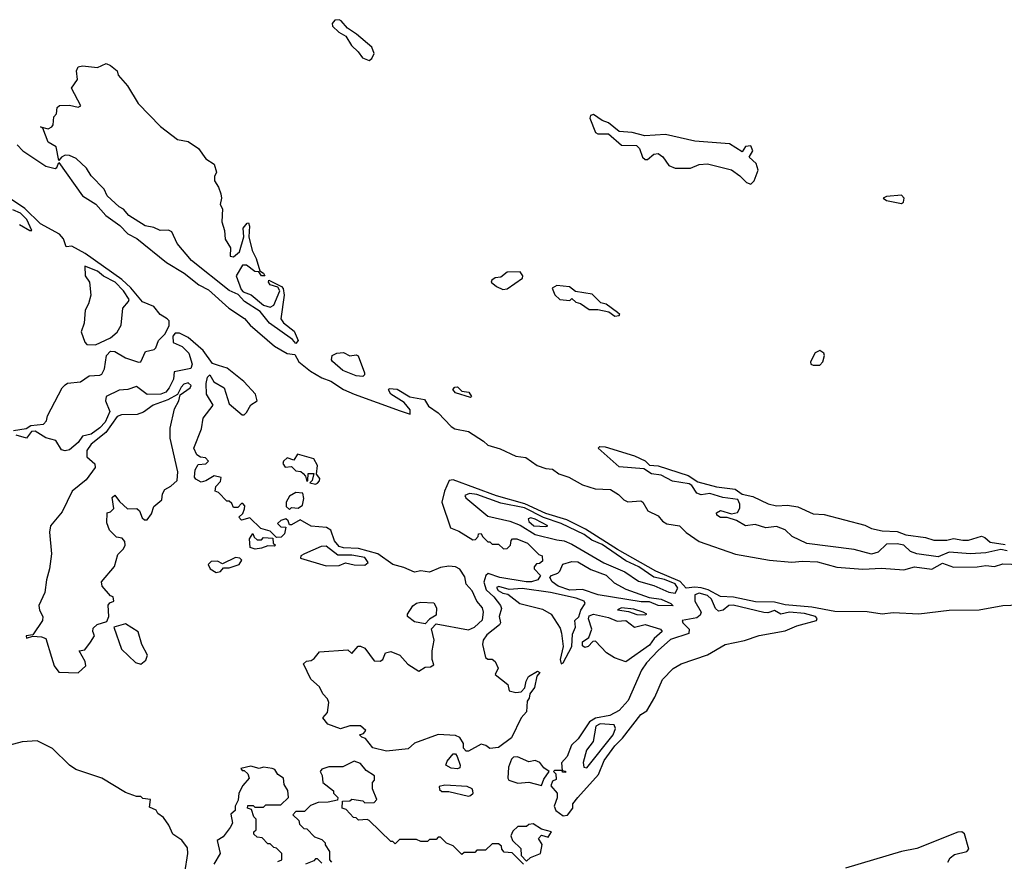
# Model space of a CAD drawing. Extents: x 2210602 to 2357277, y 510288 to 673808.
# Tile 227 of 256: x 2291363 to 2295931, y 576699 to 580602. Entities that reach past the tile are written whole.
import ezdxf

# ---------------------------------------------------------------- set-up
doc = ezdxf.new("R2010")
doc.units = 0

msp = doc.modelspace()

# ---------------------------------------------------------------- linework, layer by layer
at = {"layer": '0CON05XD'}
for points in [[(2292985, 580413.8), (2292997.3, 580422.7), (2293008, 580445), (2292996.7, 580475), (2292926.7, 580535), (2292883.6, 580563.6), (2292855, 580597.5), (2292845, 580602.5), (2292825, 580600), (2292812.5, 580585), (2292815, 580572.5), (2292843.9, 580543.9), (2292876.4, 580526.4), (2292902.7, 580482.7), (2292933.9, 580453.9), (2292953.3, 580425), (2292985, 580413.8)], [(2292645, 579101.2), (2292629.1, 579119.1), (2292522.5, 579195), (2292479.3, 579249.3), (2292407.1, 579295), (2292377.5, 579327.5), (2292335, 579345.7), (2292160, 579485), (2292094.2, 579564.2), (2292068.8, 579618.8), (2292053.9, 579626.1), (2292015, 579624.2), (2291985, 579638.8), (2291945, 579646.2), (2291870, 579695), (2291844.4, 579724.4), (2291824.2, 579735), (2291770, 579785), (2291755.8, 579815.8), (2291695, 579878.8), (2291673.6, 579913.6), (2291625, 579958.6), (2291595, 579972.9), (2291575, 579974.2), (2291556.7, 579965), (2291545, 579950), (2291532.5, 580012.5), (2291495, 580033.8), (2291470, 580100), (2291460, 580105), (2291495, 580096.7), (2291512.5, 580105), (2291518.8, 580115), (2291521.7, 580151.7), (2291533.9, 580166.1), (2291536.7, 580195), (2291547.5, 580205), (2291595, 580206.2), (2291635, 580197.5), (2291647, 580203), (2291603.8, 580285), (2291631.2, 580325), (2291626.2, 580365), (2291635, 580383.3), (2291655, 580388.8), (2291725, 580380), (2291765, 580398.8), (2291785, 580390.8), (2291816.2, 580365), (2291820, 580345), (2291863.3, 580295), (2291913.1, 580213.1), (2292016.4, 580106.4), (2292095, 580047.5), (2292145, 580037.1), (2292193.3, 580005), (2292227.1, 579957.1), (2292265, 579932.5), (2292276, 579895), (2292266.7, 579875), (2292266.7, 579855), (2292286.3, 579826.3), (2292295.8, 579794.2), (2292299.2, 579775), (2292293.8, 579745), (2292304, 579725), (2292301.4, 579665), (2292314.2, 579625), (2292316.2, 579585), (2292341.2, 579545), (2292340, 579505), (2292355, 579502.5), (2292383.6, 579526.4), (2292403.3, 579595), (2292400, 579635), (2292418.3, 579658.3), (2292425, 579660), (2292430, 579645), (2292426.7, 579595), (2292441.2, 579531.2), (2292461.2, 579495), (2292477.5, 579437.5), (2292495, 579426.7), (2292500, 579415), (2292485, 579413.8), (2292472.5, 579432.5), (2292455, 579434), (2292415, 579463.8), (2292396.7, 579463.3), (2292368, 579415), (2292390.3, 579350.3), (2292400, 579340), (2292436.6, 579326.6), (2292495, 579278.8), (2292525, 579268.8), (2292542.3, 579277.7), (2292570, 579345), (2292561.7, 579361.7), (2292525, 579373.3), (2292517.5, 579385), (2292520, 579395), (2292577.5, 579365), (2292585.8, 579355.8), (2292590, 579325), (2292574.4, 579215), (2292586.7, 579196.7), (2292637.4, 579157.4), (2292655.6, 579115), (2292645, 579101.2)], [(2294755, 579840), (2294771.2, 579855), (2294790, 579905), (2294780, 579935), (2294747.5, 579965), (2294764, 579995), (2294755, 580017.5), (2294730, 580015), (2294715, 579990), (2294656.1, 580026.1), (2294495, 580038.8), (2294359.5, 580069.5), (2294263.7, 580063.7), (2294205, 580079.1), (2294145, 580083.8), (2294095, 580124.4), (2294065.3, 580135.3), (2294025, 580162), (2294012, 580158), (2294008.8, 580145), (2294035, 580078.9), (2294045, 580072.7), (2294095, 580073.1), (2294155, 580020.8), (2294225, 580018.6), (2294239.4, 580005), (2294252.5, 579965), (2294265, 579953.8), (2294275.8, 579954.2), (2294305, 579978.8), (2294325, 579981.2), (2294346.6, 579966.6), (2294375, 579926.9), (2294404.6, 579914.6), (2294475, 579914.4), (2294515, 579930.8), (2294555, 579934.4), (2294665.6, 579905.6), (2294705, 579878.8), (2294735, 579846.7), (2294755, 579840)], [(2291352.3, 580022.3), (2291378.5, 579995), (2291485, 579922.9), (2291527.5, 579912.5), (2291535, 579916.7), (2291545, 579940), (2291655, 579785.3), (2291717, 579747), (2291763.6, 579693.6), (2291828, 579648), (2291865, 579609.6), (2291907.2, 579587.2), (2292045, 579476.4), (2292126.4, 579426.4), (2292195, 579373), (2292239, 579349), (2292334.1, 579265), (2292406.8, 579216.8), (2292432.6, 579185), (2292545, 579088.9), (2292605, 579054.8), (2292639.6, 579049.6), (2292658.4, 579015), (2292712.1, 578972.1), (2292765, 578941), (2292806.6, 578926.6), (2292865, 578887.7), (2292914.4, 578865), (2293128, 578788), (2293175, 578773.5), (2293175, 578793.3), (2293146.9, 578826.9), (2293086, 578865), (2293073.8, 578885), (2293077.5, 578892.5), (2293115, 578888.6), (2293173, 578853), (2293241.2, 578841.2), (2293260.2, 578810.2), (2293305, 578779.2), (2293364.5, 578715), (2293381.4, 578705), (2293445, 578692.1), (2293515, 578647.8), (2293535, 578628.7), (2293592.7, 578612.7), (2293665, 578577.8), (2293712, 578572), (2293764.8, 578534.8), (2293805, 578520.6), (2293835, 578517.3), (2293865, 578495.4), (2293911, 578481), (2293974.9, 578444.9), (2294032.9, 578427.1), (2294105, 578423.8), (2294140.7, 578400.7), (2294165.5, 578375), (2294185, 578365.9), (2294245, 578371.1), (2294254.6, 578364.6), (2294278, 578325), (2294325, 578300.5), (2294345, 578277.2), (2294365, 578264.8), (2294424.8, 578254.8), (2294455, 578223.9), (2294515, 578182.7), (2294685, 578122.9), (2294842.5, 578095), (2294945, 578085.9), (2294995, 578090.9), (2295065, 578087.4), (2295155, 578062.9), (2295275, 578054), (2295361.5, 578058.5), (2295465, 578051.1), (2295515, 578065.3), (2295595, 578054), (2295645, 578081.5), (2295695, 578062.8), (2295805, 578064.4), (2295845, 578071.2), (2295886.5, 578066.5), (2295925, 578078.1), (2296005, 578075.9)], [(2291335, 578696.7), (2291394.2, 578705.8), (2291415, 578720), (2291474, 578726), (2291488, 578742), (2291492.5, 578765), (2291560.8, 578895), (2291575, 578909.2), (2291585.9, 578915.9), (2291645, 578923.3), (2291685, 578950.8), (2291735, 578953.3), (2291745, 578958.8), (2291756.9, 578983.1), (2291766.3, 579045), (2291785, 579065.7), (2291805, 579063.3), (2291855, 579033.6), (2291915, 579014.3), (2291925, 579016), (2291946.9, 579063.1), (2291986.6, 579073.4), (2291995, 579081.2), (2292006.9, 579115), (2292036, 579144), (2292057.1, 579182.9), (2292056.8, 579205), (2292047.2, 579215), (2292015, 579235.3), (2291985, 579272.2), (2291933.4, 579293.4), (2291878.9, 579358.9), (2291836.7, 579396.7), (2291667.6, 579517.6), (2291605, 579551.3), (2291579.7, 579549.7), (2291566, 579586), (2291548.2, 579608.2), (2291460, 579655), (2291387, 579727), (2291231.1, 579831.1)], [(2295455, 579750), (2295463.6, 579756.4), (2295466.2, 579775), (2295455, 579788.8), (2295385, 579782.5), (2295370, 579775), (2295385, 579763.8), (2295455, 579750)], [(2291362.3, 579652.3), (2291410, 579625), (2291420, 579625), (2291396.2, 579675), (2291366.7, 579705), (2291330.9, 579720.9)], [(2291715, 579093.8), (2291785, 579126.7), (2291815, 579153.8), (2291834.3, 579185), (2291842.2, 579265), (2291868.6, 579295), (2291870.6, 579305), (2291845, 579344.4), (2291806.1, 579385), (2291752.5, 579412.5), (2291725, 579436.6), (2291665, 579460), (2291666.7, 579415), (2291686.7, 579385), (2291693.3, 579325), (2291683.3, 579285), (2291667.5, 579255), (2291663.3, 579195), (2291648.8, 579155), (2291666.1, 579106.1), (2291675, 579096.7), (2291715, 579093.8)], [(2293605, 579351.2), (2293625, 579353.8), (2293696.4, 579403.6), (2293697.5, 579415), (2293685, 579432.5), (2293625, 579431.2), (2293595, 579407.5), (2293570, 579405), (2293553.3, 579395), (2293550, 579385), (2293575, 579364.2), (2293605, 579351.2)], [(2294125, 579227.5), (2294145, 579230), (2294147.5, 579235), (2294137.5, 579245), (2294085, 579283.3), (2294059.3, 579289.3), (2294018.8, 579328.8), (2293942, 579342), (2293913.6, 579363.6), (2293855, 579370), (2293833, 579357), (2293846.4, 579326.4), (2293870, 579305), (2293915, 579300), (2293925, 579310), (2293943, 579293), (2293965, 579286.7), (2294005, 579257.5), (2294045, 579257.5), (2294097, 579247), (2294125, 579227.5)], [(2294777.5, 577902.5), (2294675, 577924.3), (2294615, 577927.6), (2294557.6, 577957.6), (2294525, 577967.6), (2294495, 577970.9), (2294455.8, 577965.8), (2294426.9, 577996.9), (2294315, 578044.6), (2294137.4, 578145), (2293988.6, 578238.6), (2293902.3, 578282.3), (2293805, 578312.5), (2293707.5, 578357.5), (2293575, 578393.8), (2293375, 578468.4), (2293355.4, 578464.6), (2293334.4, 578415), (2293322.1, 578365), (2293362.5, 578245), (2293400.7, 578230.7), (2293465, 578190), (2293478.3, 578191.7), (2293490, 578205), (2293491.7, 578218.3), (2293505, 578220), (2293510, 578205), (2293535, 578180), (2293545, 578180), (2293555, 578170), (2293585, 578170), (2293608.3, 578148.3), (2293625, 578150), (2293640, 578165), (2293643, 578187), (2293650, 578195), (2293670, 578195), (2293720, 578175), (2293771.7, 578121.7), (2293787.5, 578115), (2293788.3, 578091.7), (2293775, 578080), (2293761.7, 578078.3), (2293750, 578065), (2293750, 578055), (2293780, 578025), (2293767.5, 578005), (2293737.5, 577995), (2293712.5, 577995), (2293591.2, 578015), (2293536.2, 578033.8), (2293525.7, 578024.3), (2293516.9, 577993.1), (2293527.7, 577957.7), (2293562.7, 577925), (2293594.4, 577885), (2293598.7, 577871.3), (2293588, 577835), (2293593.8, 577805), (2293590, 577795), (2293530.7, 577749.3), (2293513.3, 577725), (2293511.2, 577705), (2293523.9, 577643.9), (2293535, 577636.7), (2293555.9, 577635.9), (2293570, 577625), (2293582.5, 577595), (2293570, 577565), (2293628.3, 577518.3), (2293635, 577490), (2293665, 577482.5), (2293690, 577485), (2293707, 577503), (2293712.5, 577535), (2293723.6, 577556.4), (2293765, 577580), (2293776.7, 577575), (2293763, 577557), (2293752.5, 577505), (2293730, 577475), (2293727.5, 577455), (2293718.3, 577441.7), (2293715, 577392.5), (2293690, 577365), (2293645, 577272), (2293585, 577226.2), (2293545, 577222.5), (2293526.7, 577236.7), (2293505, 577242.5), (2293445, 577210), (2293435, 577210), (2293423, 577223), (2293422.5, 577245), (2293405, 577272.5), (2293385, 577282.5), (2293305, 577287.5), (2293195, 577247.5), (2293165, 577220), (2293065, 577210), (2293002.5, 577225), (2292968.3, 577268.3), (2292950, 577275), (2292940, 577285), (2292958.3, 577291.7), (2292970, 577305), (2292945, 577327.5), (2292895, 577326.7), (2292852.5, 577312.5), (2292792.5, 577335), (2292770, 577365), (2292791.7, 577388.3), (2292797.5, 577435), (2292791.7, 577451.7), (2292770, 577475), (2292755, 577507.5), (2292713.9, 577543.9), (2292680, 577615), (2292693.3, 577626.7), (2292715, 577630), (2292730, 577640), (2292755, 577670), (2292885, 577680), (2292905, 577662.5), (2292933.8, 577696.2), (2292945, 577696.7), (2292965, 577687.5), (2293008.3, 577628.3), (2293035, 577627.5), (2293047.5, 577635), (2293060, 577665), (2293085, 577671.2), (2293126.7, 577655), (2293163.6, 577613.6), (2293215, 577580), (2293245, 577600), (2293269.3, 577600.7), (2293285, 577610), (2293277.5, 577635), (2293277.5, 577675), (2293286, 577725), (2293273.3, 577776.7), (2293295, 577800), (2293445, 577772.9), (2293473.3, 577785), (2293511.2, 577818.8), (2293515.9, 577854.1), (2293510, 577875), (2293484, 577905), (2293463.1, 577953.1), (2293435.5, 577985), (2293427.9, 578017.9), (2293405, 578054.4), (2293385.4, 578065.4), (2293355, 578068.2), (2293315, 578061.8), (2293265, 578040), (2293225, 578045.6), (2293195, 578040.5), (2293145, 578061.9), (2293094.8, 578074.8), (2293024.3, 578124.3), (2292935, 578149.5), (2292865, 578153.3), (2292845, 578159.7), (2292823.9, 578185), (2292807.5, 578235), (2292786.4, 578246.4), (2292715, 578253.3), (2292665, 578282.5), (2292625, 578260), (2292615, 578260), (2292608.3, 578278.3), (2292597.5, 578287.5), (2292575, 578280), (2292560, 578265), (2292575, 578250), (2292598.3, 578248.3), (2292591.7, 578218.3), (2292577, 578203), (2292555, 578200), (2292525, 578230), (2292481.7, 578241.7), (2292431.7, 578291.7), (2292391.7, 578281.7), (2292380, 578295), (2292398.3, 578311.7), (2292407, 578333), (2292407.5, 578347.5), (2292398.3, 578358.3), (2292391.7, 578358.3), (2292375, 578340), (2292355, 578340), (2292348.3, 578358.3), (2292335, 578370), (2292325, 578370), (2292285, 578410), (2292270, 578415), (2292273, 578437), (2292295, 578460), (2292298.3, 578478.3), (2292265, 578487.5), (2292226.7, 578463.3), (2292205, 578457.5), (2292180.7, 578470.7), (2292175, 578480), (2292177.5, 578515), (2292190.7, 578539.3), (2292227, 578543), (2292240, 578555), (2292225, 578570), (2292203, 578573), (2292185, 578583.8), (2292170.6, 578615), (2292206.2, 578705), (2292214.4, 578755), (2292261.2, 578815), (2292230.8, 578865), (2292228.7, 578915), (2292235, 578944.2), (2292245.7, 578955.7), (2292263.5, 578923.5), (2292311.9, 578895), (2292335, 578820), (2292395, 578770), (2292405, 578770), (2292415, 578780), (2292435, 578816.7), (2292465.8, 578834.2), (2292458, 578865), (2292402.5, 578925), (2292325.6, 578985.6), (2292285, 578998.7), (2292258.3, 579008.3), (2292215, 579067.5), (2292145, 579128.6), (2292105, 579148.2), (2292085, 579148.8), (2292074.4, 579135), (2292075.8, 579105.8), (2292116.7, 579086.7), (2292147.5, 579055), (2292163.8, 579005), (2292157.1, 578985), (2292080.5, 578969.5), (2292076.4, 578935), (2292057.1, 578895), (2292040.8, 578875), (2292018.6, 578865), (2291955, 578863.3), (2291905, 578901.2), (2291865, 578887.5), (2291825, 578883.5), (2291764.6, 578855.4), (2291760.9, 578835), (2291782.2, 578785), (2291759.3, 578735), (2291735, 578708.8), (2291695, 578680.3), (2291655, 578670.5), (2291635, 578641.5), (2291595, 578607.7), (2291575, 578603.1), (2291558, 578608), (2291531.3, 578651.3), (2291485, 578663.5), (2291435, 578693.3), (2291417.5, 578692.5), (2291395, 578661.2), (2291347.5, 578675)], [(2292955, 578948), (2292925, 578950), (2292862, 578975), (2292815, 579016.7), (2292810, 579025), (2292813.8, 579045), (2292834.3, 579055.7), (2292865, 579058.8), (2292895, 579043.8), (2292925, 579047.5), (2292933.3, 579043.3), (2292962.5, 578965), (2292963.8, 578955), (2292955, 578948)], [(2295045, 579000), (2295075, 579000.8), (2295090, 579015), (2295096.7, 579045), (2295093.3, 579055), (2295075, 579068.8), (2295053.3, 579056.7), (2295032, 579015), (2295034, 579005), (2295045, 579000)], [(2291635, 577572.5), (2291670, 577605), (2291667.5, 577625), (2291640, 577675), (2291665, 577680), (2291692.5, 577715), (2291710, 577745), (2291702.5, 577765), (2291705, 577780), (2291723, 577797), (2291768.3, 577811.7), (2291776.2, 577835), (2291773.3, 577886.7), (2291781.7, 577898.3), (2291800, 577905), (2291797.5, 577925), (2291785, 577930), (2291746.7, 577975), (2291743.3, 577995), (2291803.6, 578066.4), (2291818.3, 578121.7), (2291845, 578147.5), (2291852.5, 578165), (2291851.7, 578181.7), (2291838.3, 578198.3), (2291813, 578203), (2291780, 578235), (2291768.3, 578268.3), (2291770, 578315), (2291785, 578320), (2291800, 578335), (2291793, 578387), (2291805, 578397.5), (2291827, 578367), (2291863, 578333), (2291907.5, 578335), (2291920, 578325), (2291931.7, 578291.7), (2291942.5, 578282.5), (2291955, 578283.3), (2291975, 578310), (2291986.2, 578343.8), (2292023.3, 578375), (2292026.2, 578403.8), (2292036, 578424), (2292065, 578439.2), (2292094.2, 578465), (2292096.5, 578505), (2292061.9, 578661.9), (2292061.9, 578708.1), (2292082, 578798), (2292102.2, 578835), (2292108, 578862), (2292155, 578894.2), (2292158.8, 578905), (2292145, 578917.5), (2292125, 578911.4), (2292112.7, 578897.3), (2292096.1, 578863.9), (2292051.2, 578838.8), (2291982.5, 578815), (2291937.6, 578782.4), (2291908, 578772), (2291835, 578769.3), (2291815, 578761.3), (2291762.3, 578687.7), (2291695, 578632.9), (2291674.7, 578605), (2291674.6, 578575), (2291711.7, 578541.7), (2291714.2, 578525), (2291671.4, 578468.6), (2291607.5, 578415), (2291560.5, 578319.5), (2291506.7, 578255), (2291502.3, 578225), (2291511.2, 578125), (2291502.2, 578055), (2291487.4, 578005), (2291480.4, 577945), (2291452.1, 577885), (2291455, 577863.8), (2291470, 577835), (2291469.2, 577815), (2291425, 577750), (2291394, 577745), (2291395, 577733.8), (2291425, 577742.5), (2291465, 577740), (2291485, 577732.5), (2291511.2, 577645), (2291523.8, 577605), (2291545, 577576.7), (2291635, 577572.5)], [(2293455, 578850), (2293385, 578872.5), (2293373, 578887), (2293381.7, 578898.3), (2293395, 578900), (2293415, 578880), (2293447.5, 578875), (2293460, 578855), (2293455, 578850)], [(2295945, 578139.5), (2295915, 578144.4), (2295845, 578129.5), (2295775, 578124.6), (2295675, 578132.5), (2295625, 578111.4), (2295525, 578124.4), (2295495.7, 578135.7), (2295465.6, 578165.6), (2295435, 578170.8), (2295385, 578170), (2295346.6, 578133.4), (2295315, 578123.6), (2295235, 578144.5), (2295015, 578172.5), (2294947.5, 578205), (2294915, 578236.2), (2294875, 578252), (2294825, 578246), (2294775, 578261.2), (2294730, 578255), (2294688.8, 578278.8), (2294645, 578293.8), (2294615, 578294.2), (2294597.5, 578305), (2294596.7, 578315), (2294615, 578326), (2294665, 578310), (2294693, 578317), (2294703.6, 578336.4), (2294703.8, 578355), (2294695, 578376.7), (2294625, 578386.9), (2294565.9, 578404.1), (2294525, 578398), (2294505, 578406.7), (2294482, 578442), (2294469.2, 578449.2), (2294391.7, 578461.7), (2294339.2, 578489.2), (2294295, 578496), (2294259.3, 578519.3), (2294145, 578529.2), (2294047.5, 578615), (2294055, 578622.5), (2294079.3, 578620.7), (2294215, 578580), (2294265, 578556), (2294285, 578536.7), (2294325, 578532.5), (2294465, 578488.6), (2294509.2, 578459.2), (2294595.6, 578435.6), (2294683.3, 578425), (2294715, 578401.2), (2294765, 578390.6), (2294836.2, 578356.2), (2294875, 578347.9), (2294925, 578350), (2294973, 578343), (2295045, 578310.6), (2295095, 578306.7), (2295285, 578258.1), (2295315, 578242.5), (2295365, 578231.1), (2295435, 578228.5), (2295475, 578213.3), (2295565, 578200.5), (2295605, 578188.5), (2295665, 578188.6), (2295695, 578195.4), (2295738.5, 578188.5), (2295765, 578188.9), (2295825, 578206.9), (2295841.1, 578201.1), (2295865, 578179.2), (2295935, 578167.5)], [(2292735, 578447.5), (2292745, 578452), (2292755, 578463.8), (2292755.6, 578475), (2292740, 578495), (2292745.8, 578535), (2292728.6, 578565), (2292652.5, 578587.5), (2292635, 578560), (2292605, 578570), (2292586.7, 578555), (2292583.6, 578543.6), (2292595, 578527.5), (2292625, 578530), (2292645, 578510), (2292667.5, 578507.5), (2292678.3, 578498.3), (2292690, 578485), (2292695, 578460), (2292700, 578465), (2292701.7, 578498.3), (2292728.3, 578498.3), (2292720, 578465), (2292710, 578455), (2292735, 578447.5)], [(2292615, 578330), (2292625, 578340), (2292655, 578337.5), (2292675, 578350), (2292682, 578382), (2292676.4, 578406.4), (2292645, 578410), (2292615, 578392.5), (2292600, 578365), (2292600, 578345), (2292615, 578330)], [(2294405, 577942.1), (2294416.7, 577965), (2294405, 577985.8), (2294355, 578006), (2294305, 578016.6), (2294235.3, 578065), (2294175, 578092.6), (2294065, 578168.3), (2294017.9, 578187.9), (2293982.2, 578215), (2293875.9, 578265.9), (2293793.8, 578293.8), (2293705, 578338.9), (2293595, 578360.5), (2293485, 578400.7), (2293450, 578405), (2293428, 578395), (2293432.9, 578385), (2293535, 578299.3), (2293637.2, 578277.2), (2293685, 578257.3), (2293755.1, 578215.1), (2293855, 578190.2), (2293889.2, 578185), (2293925, 578169.7), (2294073.2, 578083.2), (2294171, 578041), (2294235, 577997.6), (2294305, 577978.6), (2294375, 577947), (2294405, 577942.1)], [(2293805, 578251.4), (2293813.3, 578255), (2293755.4, 578285), (2293735, 578291.3), (2293722.2, 578287.8), (2293724.7, 578275), (2293748.6, 578255), (2293805, 578251.4)], [(2292456.4, 578146.4), (2292432.5, 578155), (2292430, 578195), (2292445, 578220), (2292451.7, 578201.7), (2292465, 578190), (2292485, 578190), (2292495, 578200), (2292538.3, 578198.3), (2292540, 578175), (2292550, 578165), (2292545, 578160), (2292515, 578162.5), (2292485, 578152), (2292456.4, 578146.4)], [(2292785, 578069.2), (2292845, 578071.2), (2292875, 578083.8), (2292915, 578073.6), (2292965, 578072.8), (2292979.6, 578085), (2292965, 578107.2), (2292905, 578119.2), (2292838.7, 578118.7), (2292785, 578160.9), (2292761.7, 578158.3), (2292684.4, 578125), (2292668.1, 578115), (2292665.7, 578105), (2292785, 578069.2)], [(2292275, 578038.8), (2292295, 578042.4), (2292309.5, 578060.5), (2292335, 578059.6), (2292381.9, 578075), (2292394.6, 578095), (2292384.8, 578104.8), (2292365, 578108.5), (2292305, 578078.7), (2292280.7, 578090.7), (2292251.2, 578088.8), (2292237.4, 578075), (2292246.8, 578055), (2292275, 578038.8)], [(2294395, 577884.2), (2294325.3, 577884.7), (2294285, 577902.2), (2294247.3, 577902.7), (2294046.7, 577935), (2293975, 577959.4), (2293915, 577956), (2293861.4, 577975), (2293834, 577995), (2293822.5, 578015), (2293830, 578025), (2293860, 578035), (2293870, 578045), (2293883, 578077), (2293925, 578090), (2293952.5, 578087.5), (2294012.9, 578052.9), (2294085, 578025.7), (2294120.7, 577990.7), (2294175, 577960.6), (2294283, 577923), (2294338.8, 577915), (2294383.8, 577895), (2294395, 577884.2)], [(2293875, 577614), (2293885, 577619.2), (2293925.6, 577695), (2293928.3, 577751.7), (2293942.1, 577785), (2293939.2, 577815), (2293957.7, 577832.3), (2293966.3, 577863.7), (2293986.2, 577895), (2293982.2, 577905), (2293945, 577919.6), (2293826.7, 577945), (2293695, 577963.6), (2293635, 577960), (2293587, 577973), (2293575, 577968.8), (2293582.5, 577955), (2293605, 577942.5), (2293628.6, 577938.6), (2293684, 577895), (2293788.5, 577868.5), (2293828.9, 577845), (2293870.9, 577780.9), (2293877.6, 577757.6), (2293885.4, 577694.6), (2293871.3, 577635), (2293875, 577614)], [(2293885, 576910), (2293905, 576912.5), (2293930, 576945), (2293930, 576965), (2293952.5, 576995), (2294049.1, 577100.9), (2294075, 577166), (2294125, 577234), (2294160.6, 577269.4), (2294245, 577380), (2294273.3, 577396.7), (2294309.6, 577460.4), (2294345, 577542.5), (2294395, 577592.5), (2294432.5, 577615), (2294553.6, 577656.4), (2294636.2, 577703.8), (2294726.4, 577723.6), (2294793.6, 577746.4), (2294915, 577767.5), (2294968.3, 577791.7), (2295060, 577815), (2295062.5, 577825), (2295056, 577835), (2295005, 577848.5), (2294935, 577853.8), (2294895, 577845.7), (2294865, 577862.5), (2294835, 577851.2), (2294815, 577852.5), (2294673.6, 577886.4), (2294653.3, 577885), (2294627, 577863), (2294605, 577859.2), (2294591.3, 577871.3), (2294573.4, 577915), (2294555, 577931.6), (2294515, 577942.3), (2294495, 577935.3), (2294495.8, 577905), (2294524.5, 577855), (2294519.8, 577840.2), (2294505, 577827.8), (2294437.5, 577815), (2294439.2, 577805), (2294469.5, 577775), (2294468.1, 577755), (2294383.1, 577726.9), (2294325, 577676.6), (2294271, 577619), (2294247.4, 577585), (2294186.3, 577445), (2294145, 577398.7), (2294101.9, 577375), (2294035, 577363.2), (2294006.6, 577345), (2293953.9, 577266.1), (2293922.7, 577237.3), (2293903.8, 577185), (2293877.5, 577155), (2293880, 577120), (2293895, 577117.5), (2293895, 577110), (2293881.7, 577111.7), (2293880, 577120), (2293845, 577120), (2293840, 577115), (2293850, 577105), (2293851.7, 577078.3), (2293835, 577070), (2293828.3, 577048.3), (2293857.5, 577015), (2293857, 576993), (2293842.5, 576955), (2293850, 576935), (2293885, 576910)], [(2293245, 577800), (2293195, 577810), (2293162.5, 577835), (2293162.5, 577845), (2293187, 577883), (2293205, 577896.7), (2293225, 577901.2), (2293285, 577897.5), (2293297.1, 577875), (2293295, 577840), (2293265, 577822.5), (2293245, 577800)], [(2296255, 577897.1), (2295925, 577884.1), (2295815, 577863.4), (2295675, 577862.2), (2295535.2, 577845.2), (2295415, 577850.7), (2295365, 577845.2), (2295295, 577856.1), (2295145, 577857.9), (2295038.2, 577878.2), (2294915, 577889), (2294865, 577901.3), (2294777.5, 577902.5)], [(2294175, 577623.8), (2294122.9, 577642.9), (2294085.7, 577665.7), (2294035, 577720), (2294021.7, 577718.3), (2294000, 577695), (2293985, 577690), (2293975, 577697.5), (2293975, 577716.7), (2294003.6, 577736.4), (2294017.5, 577775), (2294002.8, 577822.8), (2294005, 577838.1), (2294025, 577844.5), (2294095, 577829.1), (2294135, 577812), (2294175, 577815.3), (2294215, 577784.2), (2294265, 577797), (2294336.7, 577775), (2294343.3, 577765), (2294307.4, 577732.6), (2294285, 577700.8), (2294175, 577623.8)], [(2294265, 577841.9), (2294273.3, 577845), (2294256, 577855), (2294212.4, 577867.6), (2294156.1, 577873.9), (2294137.5, 577865), (2294187.6, 577857.6), (2294226.9, 577843.1), (2294265, 577841.9)], [(2291925, 577612.5), (2291948.3, 577631.7), (2291956.7, 577655), (2291930, 577705), (2291913, 577763), (2291855, 577800), (2291800, 577785), (2291835, 577682.5), (2291900.7, 577620.7), (2291925, 577612.5)], [(2293995, 577132.2), (2294116, 577285), (2294127.6, 577315), (2294121.1, 577331.1), (2294056.3, 577336.3), (2294036.6, 577325), (2294023.5, 577255), (2293992.5, 577215), (2293977.6, 577157.6), (2293981.4, 577135), (2293995, 577132.2)], [(2292130, 576645), (2292143.3, 576735), (2292141.7, 576761.7), (2292116.4, 576796.4), (2292073.8, 576825), (2292055.7, 576865.7), (2292031.2, 576901.2), (2292005, 576920), (2291996.7, 576936.7), (2291965, 576950), (2291970, 576985), (2291935, 576990), (2291925, 577000), (2291905, 577000), (2291855, 577018), (2291745, 577084), (2291624.1, 577124.1), (2291594.1, 577144.1), (2291515, 577222.5), (2291445, 577257.5), (2291375, 577252.5), (2291295, 577232)], [(2293700, 576685), (2293648.3, 576738.3), (2293611.7, 576741.7), (2293600, 576755), (2293598.3, 576768.3), (2293585, 576780), (2293555, 576780), (2293525, 576750), (2293485, 576750), (2293475, 576740), (2293425, 576740), (2293415, 576730), (2293375, 576770), (2293343, 576783), (2293315, 576810), (2293305, 576810), (2293295, 576800), (2293265, 576800), (2293255, 576790), (2293225, 576790), (2293205, 576800), (2293125, 576800), (2293105, 576780), (2293095, 576790), (2293085, 576790), (2292985, 576887.5), (2292975, 576892.5), (2292935, 576890), (2292925, 576900), (2292911.7, 576901.7), (2292878.3, 576938.3), (2292860, 576945), (2292861.7, 576978.3), (2292895, 576980), (2292905, 576987.5), (2292955, 576980), (2292965, 576970), (2293008.3, 576971.7), (2293020, 576985), (2293000, 577035), (2293000, 577065), (2293010, 577075), (2293010, 577095), (2292970.7, 577120.7), (2292945, 577152.5), (2292915, 577163.3), (2292863, 577137), (2292797, 577137), (2292765, 577126.2), (2292757.5, 577115), (2292767, 577097), (2292770, 577065), (2292820, 577025), (2292820, 577015), (2292840, 576995), (2292838.3, 576981.7), (2292795, 576972.5), (2292748.3, 576971.7), (2292713, 576957), (2292685, 576930), (2292645, 576930), (2292630, 576915), (2292658.3, 576888.3), (2292661.7, 576871.7), (2292681.7, 576851.7), (2292695, 576850), (2292731.7, 576811.7), (2292765, 576800), (2292780, 576785), (2292780, 576775), (2292800, 576745), (2292800, 576705), (2292810, 576695)], [(2293395, 577127.5), (2293365, 577130.8), (2293340, 577145), (2293346, 577164), (2293375, 577197.5), (2293385, 577197.5), (2293392.5, 577185), (2293407.5, 577145), (2293405, 577132.5), (2293395, 577127.5)], [(2293785, 577050), (2293795, 577080), (2293820, 577115), (2293795, 577132.5), (2293776.4, 577156.4), (2293755, 577166.7), (2293725, 577160), (2293673.6, 577183.6), (2293655, 577181.2), (2293645, 577173.3), (2293630.8, 577135), (2293627.5, 577085), (2293632.5, 577075), (2293675, 577061.2), (2293725, 577066.2), (2293785, 577050)], [(2292561.7, 576698.3), (2292580, 576705), (2292580, 576735), (2292555, 576760), (2292543, 576763), (2292525, 576780), (2292515, 576780), (2292488.3, 576808.3), (2292465, 576810), (2292450, 576825), (2292450, 576835), (2292460, 576845), (2292460, 576895), (2292450, 576905), (2292438.3, 576938.3), (2292420, 576945), (2292421.7, 576958.3), (2292447, 576957), (2292455, 576950), (2292495, 576950), (2292505, 576960), (2292575, 576960), (2292610, 576995), (2292607, 577027), (2292590, 577055), (2292587.5, 577085), (2292561.7, 577101.7), (2292546.7, 577125), (2292535, 577128.6), (2292495, 577135.6), (2292475, 577130), (2292435, 577140), (2292390, 577130), (2292395, 577120), (2292405, 577120), (2292422.5, 577105), (2292427.5, 577085), (2292399.3, 577050.7), (2292380, 577015), (2292377, 576983), (2292362.5, 576955), (2292362.5, 576935), (2292342.5, 576917.5), (2292350, 576875), (2292340, 576855), (2292307.7, 576812.3), (2292280, 576795), (2292293.3, 576735), (2292264.3, 576685)], [(2293445, 577001.2), (2293455, 577003.3), (2293466.7, 577015), (2293466.4, 577026.4), (2293462.5, 577035), (2293440, 577045), (2293335, 577052.5), (2293310, 577045), (2293311.7, 577031.7), (2293322.5, 577022.5), (2293355, 577023.3), (2293445, 577001.2)], [(2293715, 576700), (2293733, 576717), (2293780, 576735), (2293787.5, 576777.5), (2293770, 576805), (2293785, 576820), (2293815, 576810), (2293830, 576835), (2293785, 576847.5), (2293745, 576872.5), (2293725, 576870), (2293715, 576860), (2293675, 576860), (2293651.7, 576838.3), (2293642.5, 576817.5), (2293650, 576795), (2293688.3, 576758.3), (2293690, 576725), (2293715, 576700)], [(2295670, 576695), (2295680, 576715), (2295700.1, 576729.9), (2295758, 576745), (2295767.1, 576755), (2295746.6, 576826.6), (2295735, 576836.2), (2295715, 576834), (2295525, 576758.8), (2295455, 576743.8), (2295195, 576666.2)], [(2292765, 576690), (2292745, 576710), (2292735, 576710), (2292728.3, 576701.7), (2292690, 576685)]]:
    msp.add_lwpolyline(points, dxfattribs=at)

doc.saveas('drawing.dxf')
